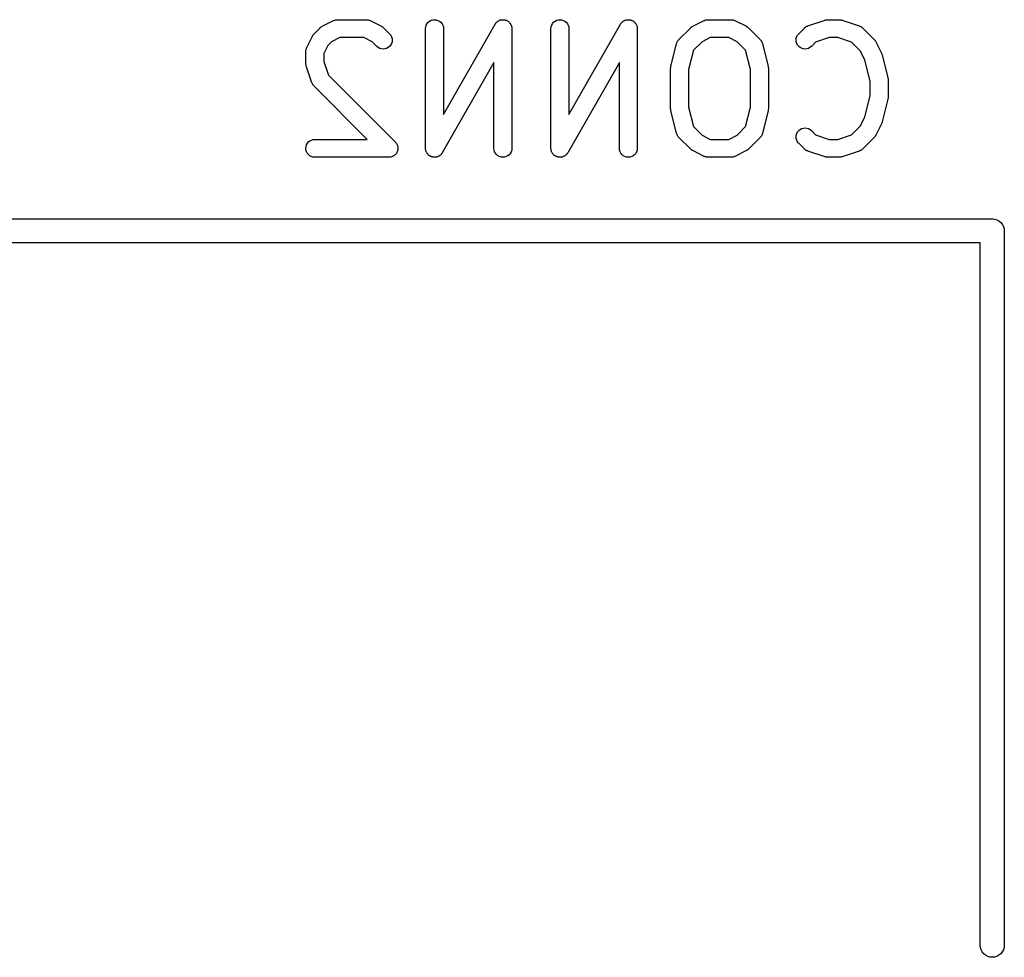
# Model space of a CAD drawing. Extents: x 0.77 to 5.19, y -2.29 to -0.61.
# Tile 23 of 41: x 2.73 to 3.05, y -1.95 to -1.65. Entities that reach past the tile are written whole.
import ezdxf

# ---------------------------------------------------------------- set-up
doc = ezdxf.new("R2010")
doc.units = 0
doc.header["$MEASUREMENT"] = 0
doc.layers.add('BLACK', color=7, linetype='CONTINUOUS')

msp = doc.modelspace()

# ---------------------------------------------------------------- linework, layer by layer
at = {"layer": 'BLACK', "linetype": 'CONTINUOUS'}
for p, q in [((2.82699, -1.6501), (2.82886, -1.64823)), ((2.82886, -1.64823), (2.82889, -1.6482)), ((2.82889, -1.6482), (2.82902, -1.64809)), ((2.82902, -1.64809), (2.82914, -1.64798)), ((2.82914, -1.64798), (2.82924, -1.64792)), ((2.82924, -1.64792), (2.82934, -1.64784)), ((2.82934, -1.64784), (2.82949, -1.64776)), ((2.82949, -1.64776), (2.82963, -1.64767)), ((2.82963, -1.64767), (2.83338, -1.6458)), ((2.83338, -1.6458), (2.83341, -1.64578)), ((2.83341, -1.64578), (2.8335, -1.64575)), ((2.8335, -1.64575), (2.83357, -1.64571)), ((2.83357, -1.64571), (2.83377, -1.64565)), ((2.83377, -1.64565), (2.83396, -1.64558)), ((2.83396, -1.64558), (2.83404, -1.64557)), ((2.83404, -1.64557), (2.83412, -1.64554)), ((2.83412, -1.64554), (2.83433, -1.64552)), ((2.83433, -1.64552), (2.83452, -1.64549)), ((2.83452, -1.64549), (2.83461, -1.6455)), ((2.83461, -1.6455), (2.8347, -1.64549)), ((2.8347, -1.64549), (2.84407, -1.64549)), ((2.84407, -1.64549), (2.84411, -1.64549)), ((2.84411, -1.64549), (2.8442, -1.6455)), ((2.8442, -1.6455), (2.84429, -1.6455)), ((2.84429, -1.6455), (2.84449, -1.64553)), ((2.84449, -1.64553), (2.84469, -1.64555)), ((2.84469, -1.64555), (2.84477, -1.64558)), ((2.84477, -1.64558), (2.84485, -1.64559)), ((2.84485, -1.64559), (2.84504, -1.64567)), ((2.84504, -1.64567), (2.84524, -1.64573)), ((2.84524, -1.64573), (2.84531, -1.64577)), ((2.84531, -1.64577), (2.84539, -1.6458)), ((2.84539, -1.6458), (2.84914, -1.64767)), ((2.84914, -1.64767), (2.84918, -1.64769)), ((2.84918, -1.64769), (2.84932, -1.64778)), ((2.84932, -1.64778), (2.84946, -1.64786)), ((2.84946, -1.64786), (2.84956, -1.64794)), ((2.84956, -1.64794), (2.84966, -1.64801)), ((2.84966, -1.64801), (2.84978, -1.64812)), ((2.84978, -1.64812), (2.84991, -1.64823)), ((2.84991, -1.64823), (2.85178, -1.6501)), ((2.86362, -1.6484), (2.86368, -1.64783)), ((2.86368, -1.64783), (2.86386, -1.64728)), ((2.86386, -1.64728), (2.86413, -1.64677)), ((2.86413, -1.64677), (2.8645, -1.64633)), ((2.8645, -1.64633), (2.86495, -1.64597)), ((2.86495, -1.64597), (2.86546, -1.6457)), ((2.86546, -1.6457), (2.86602, -1.64554)), ((2.86602, -1.64554), (2.86659, -1.64549)), ((2.86659, -1.64549), (2.86716, -1.64555)), ((2.86716, -1.64555), (2.86771, -1.64572)), ((2.86771, -1.64572), (2.86822, -1.64599)), ((2.86822, -1.64599), (2.86866, -1.64636)), ((2.86866, -1.64636), (2.86903, -1.64681)), ((2.86903, -1.64681), (2.8693, -1.64731)), ((2.8693, -1.64731), (2.86947, -1.64787)), ((2.86947, -1.64787), (2.86952, -1.64844)), ((2.86952, -1.67669), (2.8865, -1.64698)), ((2.8865, -1.64698), (2.88652, -1.64694)), ((2.88652, -1.64694), (2.88658, -1.64686)), ((2.88658, -1.64686), (2.88663, -1.64677)), ((2.88663, -1.64677), (2.88675, -1.64663)), ((2.88675, -1.64663), (2.88686, -1.64647)), ((2.88686, -1.64647), (2.88694, -1.64641)), ((2.88694, -1.64641), (2.887, -1.64633)), ((2.887, -1.64633), (2.88715, -1.64621)), ((2.88715, -1.64621), (2.88729, -1.64608)), ((2.88729, -1.64608), (2.88737, -1.64603)), ((2.88737, -1.64603), (2.88745, -1.64597)), ((2.88745, -1.64597), (2.88762, -1.64588)), ((2.88762, -1.64588), (2.88778, -1.64578)), ((2.88778, -1.64578), (2.88787, -1.64575)), ((2.88787, -1.64575), (2.88796, -1.6457)), ((2.88796, -1.6457), (2.88814, -1.64565)), ((2.88814, -1.64565), (2.88832, -1.64558)), ((2.88832, -1.64558), (2.88842, -1.64557)), ((2.88842, -1.64557), (2.88851, -1.64554)), ((2.88851, -1.64554), (2.8887, -1.64552)), ((2.8887, -1.64552), (2.88889, -1.64549)), ((2.88889, -1.64549), (2.88899, -1.6455)), ((2.88899, -1.6455), (2.88909, -1.64549)), ((2.88909, -1.64549), (2.88928, -1.64551)), ((2.88928, -1.64551), (2.88946, -1.64551)), ((2.88946, -1.64551), (2.88956, -1.64554)), ((2.88956, -1.64554), (2.88966, -1.64555)), ((2.88966, -1.64555), (2.88984, -1.6456)), ((2.88984, -1.6456), (2.89002, -1.64565)), ((2.89002, -1.64565), (2.89012, -1.64569)), ((2.89012, -1.64569), (2.89021, -1.64572)), ((2.89021, -1.64572), (2.89038, -1.64581)), ((2.89038, -1.64581), (2.89055, -1.64589)), ((2.89055, -1.64589), (2.89063, -1.64594)), ((2.89063, -1.64594), (2.89072, -1.64599)), ((2.89072, -1.64599), (2.89086, -1.64611)), ((2.89086, -1.64611), (2.89102, -1.64622)), ((2.89102, -1.64622), (2.89108, -1.6463)), ((2.89108, -1.6463), (2.89116, -1.64636)), ((2.89116, -1.64636), (2.89128, -1.64651)), ((2.89128, -1.64651), (2.89141, -1.64664)), ((2.89141, -1.64664), (2.89146, -1.64673)), ((2.89146, -1.64673), (2.89153, -1.64681)), ((2.89153, -1.64681), (2.89161, -1.64697)), ((2.89161, -1.64697), (2.89171, -1.64713)), ((2.89171, -1.64713), (2.89175, -1.64723)), ((2.89175, -1.64723), (2.8918, -1.64731)), ((2.8918, -1.64731), (2.89185, -1.6475)), ((2.89185, -1.6475), (2.89192, -1.64767)), ((2.89192, -1.64767), (2.89193, -1.64777)), ((2.89193, -1.64777), (2.89196, -1.64787)), ((2.89196, -1.64787), (2.89198, -1.64806)), ((2.89198, -1.64806), (2.89201, -1.64824)), ((2.89201, -1.64824), (2.89201, -1.64834)), ((2.90486, -1.6484), (2.90493, -1.64783)), ((2.90493, -1.64783), (2.9051, -1.64728)), ((2.9051, -1.64728), (2.90538, -1.64677)), ((2.90538, -1.64677), (2.90575, -1.64633)), ((2.90575, -1.64633), (2.9062, -1.64597)), ((2.9062, -1.64597), (2.90671, -1.6457)), ((2.90671, -1.6457), (2.90726, -1.64554)), ((2.90726, -1.64554), (2.90783, -1.64549)), ((2.90783, -1.64549), (2.90841, -1.64555)), ((2.90841, -1.64555), (2.90896, -1.64572)), ((2.90896, -1.64572), (2.90947, -1.64599)), ((2.90947, -1.64599), (2.90991, -1.64636)), ((2.90991, -1.64636), (2.91027, -1.64681)), ((2.91027, -1.64681), (2.91054, -1.64731)), ((2.91054, -1.64731), (2.91071, -1.64787)), ((2.91071, -1.64787), (2.91077, -1.64844)), ((2.91077, -1.67669), (2.92775, -1.64698)), ((2.92775, -1.64698), (2.92777, -1.64694)), ((2.92777, -1.64694), (2.92783, -1.64686)), ((2.92783, -1.64686), (2.92787, -1.64677)), ((2.92787, -1.64677), (2.928, -1.64663)), ((2.928, -1.64663), (2.92811, -1.64647)), ((2.92811, -1.64647), (2.92818, -1.64641)), ((2.92818, -1.64641), (2.92825, -1.64633)), ((2.92825, -1.64633), (2.92839, -1.64621)), ((2.92839, -1.64621), (2.92853, -1.64608)), ((2.92853, -1.64608), (2.92862, -1.64603)), ((2.92862, -1.64603), (2.92869, -1.64597)), ((2.92869, -1.64597), (2.92886, -1.64588)), ((2.92886, -1.64588), (2.92902, -1.64578)), ((2.92902, -1.64578), (2.92912, -1.64575)), ((2.92912, -1.64575), (2.92921, -1.6457)), ((2.92921, -1.6457), (2.92939, -1.64565)), ((2.92939, -1.64565), (2.92956, -1.64558)), ((2.92956, -1.64558), (2.92966, -1.64557)), ((2.92966, -1.64557), (2.92976, -1.64554)), ((2.92976, -1.64554), (2.92995, -1.64552)), ((2.92995, -1.64552), (2.93013, -1.64549)), ((2.93013, -1.64549), (2.93023, -1.6455)), ((2.93023, -1.6455), (2.93033, -1.64549)), ((2.93033, -1.64549), (2.93052, -1.64551)), ((2.93052, -1.64551), (2.93071, -1.64551)), ((2.93071, -1.64551), (2.93081, -1.64554)), ((2.93081, -1.64554), (2.9309, -1.64555)), ((2.9309, -1.64555), (2.93109, -1.6456)), ((2.93109, -1.6456), (2.93127, -1.64565)), ((2.93127, -1.64565), (2.93136, -1.64569)), ((2.93136, -1.64569), (2.93146, -1.64572)), ((2.93146, -1.64572), (2.93162, -1.64581)), ((2.93162, -1.64581), (2.93179, -1.64589)), ((2.93179, -1.64589), (2.93187, -1.64594)), ((2.93187, -1.64594), (2.93196, -1.64599)), ((2.93196, -1.64599), (2.93211, -1.64611)), ((2.93211, -1.64611), (2.93226, -1.64622)), ((2.93226, -1.64622), (2.93233, -1.6463)), ((2.93233, -1.6463), (2.93241, -1.64636)), ((2.93241, -1.64636), (2.93253, -1.64651)), ((2.93253, -1.64651), (2.93266, -1.64664)), ((2.93266, -1.64664), (2.93271, -1.64673)), ((2.93271, -1.64673), (2.93277, -1.64681)), ((2.93277, -1.64681), (2.93286, -1.64697)), ((2.93286, -1.64697), (2.93296, -1.64713)), ((2.93296, -1.64713), (2.93299, -1.64723)), ((2.93299, -1.64723), (2.93304, -1.64731)), ((2.93304, -1.64731), (2.9331, -1.6475)), ((2.9331, -1.6475), (2.93316, -1.64767)), ((2.93316, -1.64767), (2.93318, -1.64777)), ((2.93318, -1.64777), (2.93321, -1.64787)), ((2.93321, -1.64787), (2.93323, -1.64806)), ((2.93323, -1.64806), (2.93326, -1.64824)), ((2.93326, -1.64824), (2.93325, -1.64834)), ((2.94697, -1.65198), (2.95072, -1.64823)), ((2.95072, -1.64823), (2.95075, -1.6482)), ((2.95075, -1.6482), (2.95088, -1.64809)), ((2.95088, -1.64809), (2.951, -1.64798)), ((2.951, -1.64798), (2.9511, -1.64792)), ((2.9511, -1.64792), (2.9512, -1.64784)), ((2.9512, -1.64784), (2.95135, -1.64776)), ((2.95135, -1.64776), (2.95149, -1.64767)), ((2.95149, -1.64767), (2.95524, -1.6458)), ((2.95524, -1.6458), (2.95527, -1.64578)), ((2.95527, -1.64578), (2.95536, -1.64575)), ((2.95536, -1.64575), (2.95543, -1.64571)), ((2.95543, -1.64571), (2.95563, -1.64565)), ((2.95563, -1.64565), (2.95582, -1.64558)), ((2.95582, -1.64558), (2.9559, -1.64557)), ((2.9559, -1.64557), (2.95598, -1.64554)), ((2.95598, -1.64554), (2.95619, -1.64552)), ((2.95619, -1.64552), (2.95638, -1.64549)), ((2.95638, -1.64549), (2.95647, -1.6455)), ((2.95647, -1.6455), (2.95656, -1.64549)), ((2.95656, -1.64549), (2.96406, -1.64549)), ((2.96406, -1.64549), (2.9641, -1.64549)), ((2.9641, -1.64549), (2.96418, -1.6455)), ((2.96418, -1.6455), (2.96427, -1.6455)), ((2.96427, -1.6455), (2.96447, -1.64553)), ((2.96447, -1.64553), (2.96467, -1.64555)), ((2.96467, -1.64555), (2.96475, -1.64558)), ((2.96475, -1.64558), (2.96484, -1.64559)), ((2.96484, -1.64559), (2.96503, -1.64567)), ((2.96503, -1.64567), (2.96522, -1.64573)), ((2.96522, -1.64573), (2.9653, -1.64577)), ((2.9653, -1.64577), (2.96538, -1.6458)), ((2.96538, -1.6458), (2.96913, -1.64767)), ((2.96913, -1.64767), (2.96916, -1.64769)), ((2.96916, -1.64769), (2.9693, -1.64778)), ((2.9693, -1.64778), (2.96945, -1.64786)), ((2.96945, -1.64786), (2.96954, -1.64794)), ((2.96954, -1.64794), (2.96965, -1.64801)), ((2.96965, -1.64801), (2.96977, -1.64812)), ((2.96977, -1.64812), (2.96989, -1.64823)), ((2.96989, -1.64823), (2.97364, -1.65198)), ((2.98634, -1.6501), (2.98822, -1.64823)), ((2.98822, -1.64823), (2.98825, -1.6482)), ((2.98825, -1.6482), (2.98831, -1.64814)), ((2.98831, -1.64814), (2.98837, -1.64808)), ((2.98837, -1.64808), (2.98854, -1.64796)), ((2.98854, -1.64796), (2.9887, -1.64784)), ((2.9887, -1.64784), (2.98877, -1.6478)), ((2.98877, -1.6478), (2.98884, -1.64775)), ((2.98884, -1.64775), (2.98903, -1.64767)), ((2.98903, -1.64767), (2.98921, -1.64757)), ((2.98921, -1.64757), (2.98929, -1.64755)), ((2.98929, -1.64755), (2.98937, -1.64751)), ((2.98937, -1.64751), (2.99499, -1.64564)), ((2.99499, -1.64564), (2.99503, -1.64563)), ((2.99503, -1.64563), (2.9952, -1.64559)), ((2.9952, -1.64559), (2.99535, -1.64554)), ((2.99535, -1.64554), (2.99548, -1.64553)), ((2.99548, -1.64553), (2.9956, -1.64551)), ((2.9956, -1.64551), (2.99576, -1.6455)), ((2.99576, -1.6455), (2.99593, -1.64549)), ((2.99593, -1.64549), (2.99968, -1.64549)), ((2.99968, -1.64549), (2.99972, -1.64549)), ((2.99972, -1.64549), (2.99988, -1.64551)), ((2.99988, -1.64551), (3.00005, -1.64551)), ((3.00005, -1.64551), (3.00017, -1.64554)), ((3.00017, -1.64554), (3.00029, -1.64555)), ((3.00029, -1.64555), (3.00045, -1.6456)), ((3.00045, -1.6456), (3.00061, -1.64564)), ((3.00061, -1.64564), (3.00624, -1.64751)), ((3.00624, -1.64751), (3.00627, -1.64753)), ((3.00627, -1.64753), (3.00635, -1.64756)), ((3.00635, -1.64756), (3.00644, -1.64759)), ((3.00644, -1.64759), (3.00661, -1.64768)), ((3.00661, -1.64768), (3.0068, -1.64777)), ((3.0068, -1.64777), (3.00687, -1.64782)), ((3.00687, -1.64782), (3.00694, -1.64786)), ((3.00694, -1.64786), (3.0071, -1.64799)), ((3.0071, -1.64799), (3.00726, -1.64811)), ((3.00726, -1.64811), (3.00732, -1.64817)), ((3.00732, -1.64817), (3.00739, -1.64823)), ((3.00739, -1.64823), (3.01114, -1.65198)), ((2.82456, -1.65462), (2.82643, -1.65087)), ((2.82643, -1.65087), (2.82645, -1.65083)), ((2.82645, -1.65083), (2.82654, -1.65069)), ((2.82654, -1.65069), (2.82662, -1.65055)), ((2.82662, -1.65055), (2.8267, -1.65045)), ((2.8267, -1.65045), (2.82677, -1.65035)), ((2.82677, -1.65035), (2.82688, -1.65023)), ((2.82688, -1.65023), (2.82699, -1.6501)), ((2.8354, -1.65139), (2.8327, -1.65274)), ((2.84337, -1.65139), (2.8354, -1.65139)), ((2.84607, -1.65274), (2.84337, -1.65139)), ((2.85178, -1.6501), (2.85181, -1.65013)), ((2.85181, -1.65013), (2.85217, -1.65058)), ((2.85217, -1.65058), (2.85244, -1.65109)), ((2.85244, -1.65109), (2.8526, -1.65165)), ((2.86362, -1.64844), (2.86362, -1.6484)), ((2.86362, -1.68781), (2.86362, -1.64844)), ((2.86952, -1.64844), (2.86952, -1.67669)), ((2.89201, -1.64834), (2.89202, -1.64844)), ((2.89202, -1.64844), (2.89202, -1.68781)), ((2.90486, -1.64844), (2.90486, -1.6484)), ((2.90486, -1.68781), (2.90486, -1.64844)), ((2.91077, -1.64844), (2.91077, -1.67669)), ((2.93325, -1.64834), (2.93326, -1.64844)), ((2.93326, -1.64844), (2.93326, -1.68781)), ((2.95725, -1.65139), (2.95456, -1.65274)), ((2.96336, -1.65139), (2.95725, -1.65139)), ((2.96606, -1.65274), (2.96336, -1.65139)), ((2.98553, -1.65161), (2.9857, -1.65105)), ((2.9857, -1.65105), (2.98598, -1.65055)), ((2.98598, -1.65055), (2.98634, -1.6501)), ((2.99641, -1.65139), (2.9919, -1.6529)), ((2.9992, -1.65139), (2.99641, -1.65139)), ((3.00371, -1.6529), (2.9992, -1.65139)), ((2.82449, -1.65478), (2.82453, -1.6547)), ((2.82453, -1.6547), (2.82456, -1.65462)), ((2.8315, -1.65394), (2.83015, -1.65664)), ((2.8327, -1.65274), (2.8315, -1.65394)), ((2.84761, -1.65428), (2.84607, -1.65274)), ((2.84805, -1.65464), (2.84761, -1.65428)), ((2.84856, -1.65492), (2.84805, -1.65464)), ((2.85132, -1.65465), (2.85081, -1.65492)), ((2.85177, -1.65429), (2.85132, -1.65465)), ((2.85214, -1.65385), (2.85177, -1.65429)), ((2.85241, -1.65334), (2.85214, -1.65385)), ((2.85259, -1.65279), (2.85241, -1.65334)), ((2.85265, -1.65222), (2.85259, -1.65279)), ((2.8526, -1.65165), (2.85265, -1.65222)), ((2.94432, -1.66085), (2.94619, -1.65335)), ((2.94619, -1.65335), (2.9462, -1.65331)), ((2.9462, -1.65331), (2.94627, -1.65312)), ((2.94627, -1.65312), (2.94633, -1.65293)), ((2.94633, -1.65293), (2.94637, -1.65285)), ((2.94637, -1.65285), (2.94641, -1.65277)), ((2.94641, -1.65277), (2.94651, -1.6526)), ((2.94651, -1.6526), (2.94661, -1.65242)), ((2.94661, -1.65242), (2.94666, -1.65235)), ((2.94666, -1.65235), (2.94671, -1.65228)), ((2.94671, -1.65228), (2.94684, -1.65213)), ((2.94684, -1.65213), (2.94697, -1.65198)), ((2.95456, -1.65274), (2.95173, -1.65557)), ((2.96889, -1.65557), (2.96606, -1.65274)), ((2.97364, -1.65198), (2.97367, -1.65201)), ((2.97367, -1.65201), (2.9738, -1.65216)), ((2.9738, -1.65216), (2.97393, -1.65231)), ((2.97393, -1.65231), (2.97398, -1.65239)), ((2.97398, -1.65239), (2.97403, -1.65246)), ((2.97403, -1.65246), (2.97412, -1.65263)), ((2.97412, -1.65263), (2.97423, -1.65281)), ((2.97423, -1.65281), (2.97426, -1.65289)), ((2.97426, -1.65289), (2.9743, -1.65297)), ((2.9743, -1.65297), (2.97435, -1.65316)), ((2.97435, -1.65316), (2.97442, -1.65335)), ((2.97442, -1.65335), (2.9763, -1.66085)), ((2.98548, -1.65218), (2.98553, -1.65161)), ((2.98553, -1.65275), (2.98548, -1.65218)), ((2.9857, -1.65331), (2.98553, -1.65275)), ((2.98596, -1.65382), (2.9857, -1.65331)), ((2.98633, -1.65426), (2.98596, -1.65382)), ((2.98677, -1.65463), (2.98633, -1.65426)), ((2.98728, -1.65491), (2.98677, -1.65463)), ((2.99004, -1.65467), (2.98953, -1.65493)), ((2.99049, -1.65431), (2.99004, -1.65467)), ((2.99052, -1.65428), (2.99049, -1.65431)), ((2.9919, -1.6529), (2.99052, -1.65428)), ((3.00662, -1.65581), (3.00371, -1.6529)), ((3.01114, -1.65198), (3.01117, -1.65201)), ((3.01117, -1.65201), (3.01127, -1.65214)), ((3.01127, -1.65214), (3.01139, -1.65226)), ((3.01139, -1.65226), (3.01145, -1.65236)), ((3.01145, -1.65236), (3.01153, -1.65246)), ((3.01153, -1.65246), (3.0116, -1.6526)), ((3.0116, -1.6526), (3.01169, -1.65274)), ((3.01169, -1.65274), (3.01357, -1.65649)), ((2.82425, -1.65572), (2.82429, -1.65553)), ((2.82426, -1.65581), (2.82425, -1.65572)), ((2.82425, -1.6559), (2.82426, -1.65581)), ((2.82425, -1.65594), (2.82425, -1.6559)), ((2.82425, -1.65969), (2.82425, -1.65594)), ((2.82429, -1.65553), (2.82431, -1.65533)), ((2.82431, -1.65533), (2.82434, -1.65524)), ((2.82434, -1.65524), (2.82435, -1.65516)), ((2.82435, -1.65516), (2.82442, -1.65497)), ((2.82442, -1.65497), (2.82449, -1.65478)), ((2.83015, -1.65664), (2.83015, -1.65921)), ((2.84911, -1.65508), (2.84856, -1.65492)), ((2.84969, -1.65514), (2.84911, -1.65508)), ((2.85026, -1.65509), (2.84969, -1.65514)), ((2.85081, -1.65492), (2.85026, -1.65509)), ((2.95173, -1.65557), (2.95014, -1.66193)), ((2.97048, -1.66193), (2.96889, -1.65557)), ((2.98783, -1.65508), (2.98728, -1.65491)), ((2.9884, -1.65514), (2.98783, -1.65508)), ((2.98897, -1.65509), (2.9884, -1.65514)), ((2.98953, -1.65493), (2.98897, -1.65509)), ((3.00814, -1.65884), (3.00662, -1.65581)), ((3.01357, -1.65649), (3.01359, -1.65653)), ((3.01359, -1.65653), (3.01359, -1.65654)), ((3.01359, -1.65654), (3.0136, -1.65656)), ((3.0136, -1.65656), (3.01369, -1.65681)), ((3.01369, -1.65681), (3.01378, -1.65707)), ((3.01378, -1.65707), (3.01379, -1.65708)), ((3.01379, -1.65708), (3.01379, -1.6571)), ((3.01379, -1.6571), (3.01567, -1.6646)), ((2.82426, -1.65985), (2.82425, -1.65969)), ((2.82426, -1.66002), (2.82426, -1.65985)), ((2.82429, -1.66014), (2.82426, -1.66002)), ((2.8243, -1.66026), (2.82429, -1.66014)), ((2.82435, -1.66042), (2.8243, -1.66026)), ((2.82439, -1.66058), (2.82435, -1.66042)), ((2.8244, -1.66062), (2.82439, -1.66058)), ((2.82627, -1.66625), (2.8244, -1.66062)), ((2.83015, -1.65921), (2.83165, -1.66372)), ((2.88611, -1.65956), (2.86913, -1.68928)), ((2.88611, -1.68781), (2.88611, -1.65956)), ((2.92736, -1.65956), (2.91038, -1.68928)), ((2.92736, -1.68781), (2.92736, -1.65956)), ((2.94423, -1.66142), (2.94427, -1.66118)), ((2.94427, -1.66118), (2.9443, -1.66095)), ((2.9443, -1.66095), (2.94431, -1.6609)), ((2.94431, -1.6609), (2.94432, -1.66085)), ((2.9763, -1.66085), (2.97631, -1.66089)), ((2.97631, -1.66089), (2.97631, -1.66094)), ((2.97631, -1.66094), (2.97633, -1.66099)), ((2.97633, -1.66099), (2.97635, -1.66123)), ((3.00985, -1.66568), (3.00814, -1.65884)), ((2.83165, -1.66372), (2.85366, -1.68572)), ((2.94424, -1.66147), (2.94423, -1.66142)), ((2.94423, -1.66152), (2.94424, -1.66147)), ((2.94423, -1.66156), (2.94423, -1.66152)), ((2.94423, -1.67469), (2.94423, -1.66156)), ((2.95014, -1.66193), (2.95014, -1.67432)), ((2.97048, -1.67432), (2.97048, -1.66193)), ((2.97635, -1.66123), (2.97638, -1.66146)), ((2.97638, -1.66146), (2.97638, -1.66151)), ((2.97638, -1.66151), (2.97638, -1.66156)), ((2.97638, -1.66156), (2.97638, -1.67469)), ((2.82631, -1.66633), (2.82627, -1.66625)), ((2.82633, -1.66641), (2.82631, -1.66633)), ((2.82643, -1.66659), (2.82633, -1.66641)), ((2.82651, -1.66677), (2.82643, -1.66659)), ((2.82656, -1.66684), (2.82651, -1.66677)), ((2.8266, -1.66692), (2.82656, -1.66684)), ((2.82672, -1.66708), (2.8266, -1.66692)), ((2.82684, -1.66724), (2.82672, -1.66708)), ((2.8269, -1.6673), (2.82684, -1.66724)), ((2.82696, -1.66737), (2.8269, -1.6673)), ((2.82699, -1.6674), (2.82696, -1.66737)), ((2.84444, -1.68486), (2.82699, -1.6674)), ((3.00985, -1.67057), (3.00985, -1.66568)), ((3.01567, -1.6646), (3.01568, -1.66464)), ((3.01568, -1.66464), (3.01568, -1.66469)), ((3.01568, -1.66469), (3.0157, -1.66474)), ((3.0157, -1.66474), (3.01572, -1.66497)), ((3.01572, -1.66497), (3.01575, -1.66521)), ((3.01575, -1.66521), (3.01575, -1.66526)), ((3.01575, -1.66526), (3.01575, -1.66531)), ((3.01575, -1.66531), (3.01575, -1.67094)), ((3.00814, -1.67741), (3.00985, -1.67057)), ((3.01567, -1.67165), (3.01379, -1.67915)), ((3.01569, -1.67155), (3.01567, -1.6716)), ((3.01567, -1.6716), (3.01567, -1.67165)), ((3.01572, -1.67132), (3.01569, -1.67155)), ((3.01575, -1.67108), (3.01572, -1.67132)), ((3.01575, -1.67094), (3.01575, -1.67098)), ((3.01575, -1.67098), (3.01575, -1.67103)), ((3.01575, -1.67103), (3.01575, -1.67108)), ((2.94424, -1.67474), (2.94423, -1.67469)), ((2.94423, -1.67479), (2.94424, -1.67474)), ((2.94426, -1.67503), (2.94423, -1.67479)), ((2.94429, -1.67526), (2.94426, -1.67503)), ((2.9443, -1.67531), (2.94429, -1.67526)), ((2.94431, -1.67536), (2.9443, -1.67531)), ((2.94432, -1.6754), (2.94431, -1.67536)), ((2.94619, -1.6829), (2.94432, -1.6754)), ((2.95014, -1.67432), (2.95173, -1.68068)), ((2.96889, -1.68068), (2.97048, -1.67432)), ((2.9763, -1.6754), (2.97442, -1.6829)), ((2.97632, -1.6753), (2.9763, -1.67535)), ((2.9763, -1.67535), (2.9763, -1.6754)), ((2.97635, -1.67507), (2.97632, -1.6753)), ((2.97638, -1.67483), (2.97635, -1.67507)), ((2.97638, -1.67469), (2.97638, -1.67473)), ((2.97638, -1.67473), (2.97638, -1.67478)), ((2.97638, -1.67478), (2.97638, -1.67483)), ((3.00371, -1.68335), (3.00662, -1.68044)), ((3.00662, -1.68044), (3.00814, -1.67741)), ((3.01357, -1.67976), (3.01169, -1.68351)), ((3.01358, -1.67973), (3.01357, -1.67974)), ((3.01357, -1.67974), (3.01357, -1.67976)), ((3.01367, -1.67948), (3.01358, -1.67973)), ((3.01377, -1.67922), (3.01367, -1.67948)), ((3.01378, -1.67921), (3.01377, -1.67922)), ((3.01379, -1.67915), (3.01378, -1.67919)), ((3.01378, -1.67919), (3.01378, -1.67921)), ((2.94626, -1.68309), (2.94619, -1.6829)), ((2.94632, -1.68328), (2.94626, -1.68309)), ((2.94636, -1.68336), (2.94632, -1.68328)), ((2.94639, -1.68344), (2.94636, -1.68336)), ((2.94649, -1.68362), (2.94639, -1.68344)), ((2.94658, -1.68379), (2.94649, -1.68362)), ((2.94664, -1.68386), (2.94658, -1.68379)), ((2.94668, -1.68394), (2.94664, -1.68386)), ((2.95173, -1.68068), (2.95456, -1.68351)), ((2.95456, -1.68351), (2.95725, -1.68486)), ((2.96336, -1.68486), (2.96606, -1.68351)), ((2.96606, -1.68351), (2.96889, -1.68068)), ((2.97401, -1.68383), (2.97395, -1.6839)), ((2.9741, -1.68365), (2.97401, -1.68383)), ((2.97421, -1.68348), (2.9741, -1.68365)), ((2.97424, -1.6834), (2.97421, -1.68348)), ((2.97428, -1.68332), (2.97424, -1.6834)), ((2.97434, -1.68313), (2.97428, -1.68332)), ((2.97441, -1.68294), (2.97434, -1.68313)), ((2.97442, -1.6829), (2.97441, -1.68294)), ((2.98548, -1.68403), (2.98554, -1.68346)), ((2.98554, -1.68346), (2.98571, -1.68291)), ((2.98571, -1.68291), (2.98599, -1.6824)), ((2.98599, -1.6824), (2.98636, -1.68196)), ((2.98636, -1.68196), (2.9868, -1.6816)), ((2.9868, -1.6816), (2.98731, -1.68133)), ((2.98731, -1.68133), (2.98787, -1.68116)), ((2.98787, -1.68116), (2.98844, -1.68111)), ((2.98844, -1.68111), (2.98901, -1.68117)), ((2.98901, -1.68117), (2.98956, -1.68133)), ((2.98956, -1.68133), (2.99007, -1.68161)), ((2.99007, -1.68161), (2.99052, -1.68197)), ((2.99052, -1.68197), (2.9919, -1.68335)), ((2.9919, -1.68335), (2.99641, -1.68486)), ((2.9992, -1.68486), (3.00371, -1.68335)), ((3.01151, -1.68383), (3.01143, -1.68392)), ((3.01158, -1.68368), (3.01151, -1.68383)), ((3.01167, -1.68354), (3.01158, -1.68368)), ((3.01169, -1.68351), (3.01167, -1.68354)), ((2.82431, -1.68722), (2.82448, -1.68667)), ((2.82448, -1.68667), (2.82475, -1.68616)), ((2.82475, -1.68616), (2.82512, -1.68572)), ((2.82512, -1.68572), (2.82557, -1.68535)), ((2.82557, -1.68535), (2.82607, -1.68508)), ((2.82607, -1.68508), (2.82663, -1.68491)), ((2.82663, -1.68491), (2.8272, -1.68486)), ((2.8272, -1.68486), (2.84444, -1.68486)), ((2.85366, -1.68572), (2.85368, -1.68574)), ((2.85368, -1.68574), (2.85368, -1.68574)), ((2.85368, -1.68574), (2.85368, -1.68574)), ((2.85368, -1.68574), (2.85369, -1.68575)), ((2.85369, -1.68575), (2.85387, -1.68598)), ((2.85387, -1.68598), (2.85404, -1.68619)), ((2.85404, -1.68619), (2.85404, -1.6862)), ((2.85404, -1.6862), (2.85405, -1.6862)), ((2.85405, -1.6862), (2.85418, -1.68645)), ((2.85418, -1.68645), (2.85431, -1.6867)), ((2.85431, -1.6867), (2.85431, -1.68671)), ((2.85431, -1.68671), (2.85431, -1.68671)), ((2.85431, -1.68671), (2.85439, -1.68698)), ((2.85439, -1.68698), (2.85447, -1.68726)), ((2.94682, -1.68409), (2.94668, -1.68394)), ((2.94694, -1.68424), (2.94682, -1.68409)), ((2.94697, -1.68427), (2.94694, -1.68424)), ((2.95072, -1.68802), (2.94697, -1.68427)), ((2.95725, -1.68486), (2.96336, -1.68486)), ((2.97364, -1.68427), (2.96989, -1.68802)), ((2.97377, -1.68412), (2.97364, -1.68427)), ((2.97391, -1.68397), (2.97377, -1.68412)), ((2.97395, -1.6839), (2.97391, -1.68397)), ((2.98553, -1.6846), (2.98548, -1.68403)), ((2.98569, -1.68516), (2.98553, -1.6846)), ((2.98595, -1.68567), (2.98569, -1.68516)), ((2.98631, -1.68612), (2.98595, -1.68567)), ((2.98634, -1.68615), (2.98631, -1.68612)), ((2.98822, -1.68802), (2.98634, -1.68615)), ((2.99641, -1.68486), (2.9992, -1.68486)), ((3.01114, -1.68427), (3.00739, -1.68802)), ((3.01124, -1.68415), (3.01114, -1.68427)), ((3.01136, -1.68403), (3.01124, -1.68415)), ((3.01143, -1.68392), (3.01136, -1.68403)), ((2.82425, -1.68779), (2.82431, -1.68722)), ((2.8243, -1.68836), (2.82425, -1.68779)), ((2.82446, -1.68892), (2.8243, -1.68836)), ((2.82473, -1.68943), (2.82446, -1.68892)), ((2.82509, -1.68988), (2.82473, -1.68943)), ((2.82553, -1.69025), (2.82509, -1.68988)), ((2.82604, -1.69052), (2.82553, -1.69025)), ((2.8532, -1.69028), (2.85294, -1.69041)), ((2.85321, -1.69027), (2.8532, -1.69027)), ((2.8532, -1.69027), (2.8532, -1.69028)), ((2.85343, -1.69009), (2.85321, -1.69027)), ((2.85364, -1.68991), (2.85343, -1.69009)), ((2.85365, -1.68991), (2.85364, -1.68991)), ((2.85384, -1.68968), (2.85365, -1.68991)), ((2.85365, -1.68991), (2.85365, -1.68991)), ((2.85401, -1.68947), (2.85384, -1.68968)), ((2.85402, -1.68947), (2.85401, -1.68947)), ((2.85415, -1.68921), (2.85402, -1.68946)), ((2.85402, -1.68946), (2.85402, -1.68947)), ((2.85429, -1.68896), (2.85415, -1.68921)), ((2.85438, -1.68867), (2.85429, -1.68895)), ((2.85429, -1.68895), (2.85429, -1.68896)), ((2.85429, -1.68896), (2.85429, -1.68896)), ((2.85446, -1.68841), (2.85438, -1.68867)), ((2.85449, -1.68812), (2.85446, -1.6884)), ((2.85446, -1.6884), (2.85446, -1.68841)), ((2.85446, -1.68841), (2.85446, -1.68841)), ((2.85447, -1.68726), (2.85447, -1.68726)), ((2.85447, -1.68726), (2.85447, -1.68727)), ((2.85447, -1.68727), (2.8545, -1.68755)), ((2.85452, -1.68784), (2.85449, -1.68812)), ((2.8545, -1.68755), (2.85452, -1.68783)), ((2.85452, -1.68783), (2.85452, -1.68784)), ((2.85452, -1.68784), (2.85452, -1.68784)), ((2.86363, -1.68791), (2.86362, -1.68781)), ((2.86362, -1.68801), (2.86363, -1.68791)), ((2.86365, -1.6882), (2.86362, -1.68801)), ((2.86367, -1.68838), (2.86365, -1.6882)), ((2.8637, -1.68848), (2.86367, -1.68838)), ((2.86372, -1.68858), (2.8637, -1.68848)), ((2.86378, -1.68875), (2.86372, -1.68858)), ((2.86384, -1.68894), (2.86378, -1.68875)), ((2.86389, -1.68902), (2.86384, -1.68894)), ((2.86392, -1.68912), (2.86389, -1.68902)), ((2.86402, -1.68928), (2.86392, -1.68912)), ((2.86411, -1.68944), (2.86402, -1.68928)), ((2.86417, -1.68952), (2.86411, -1.68944)), ((2.86423, -1.68961), (2.86417, -1.68952)), ((2.86435, -1.68974), (2.86423, -1.68961)), ((2.86447, -1.68989), (2.86435, -1.68974)), ((2.86455, -1.68995), (2.86447, -1.68989)), ((2.86462, -1.69003), (2.86455, -1.68995)), ((2.86477, -1.69014), (2.86462, -1.69003)), ((2.86492, -1.69026), (2.86477, -1.69014)), ((2.86501, -1.69031), (2.86492, -1.69026)), ((2.86509, -1.69036), (2.86501, -1.69031)), ((2.86819, -1.69028), (2.86802, -1.69037)), ((2.86826, -1.69022), (2.86819, -1.69028)), ((2.86835, -1.69017), (2.86826, -1.69022)), ((2.86849, -1.69004), (2.86835, -1.69017)), ((2.86864, -1.68992), (2.86849, -1.69004)), ((2.8687, -1.68984), (2.86864, -1.68992)), ((2.86877, -1.68978), (2.8687, -1.68984)), ((2.86888, -1.68962), (2.86877, -1.68978)), ((2.86901, -1.68948), (2.86888, -1.68962)), ((2.86905, -1.68939), (2.86901, -1.68948)), ((2.86911, -1.68931), (2.86905, -1.68939)), ((2.86913, -1.68928), (2.86911, -1.68931)), ((2.88617, -1.68838), (2.88611, -1.68781)), ((2.88634, -1.68894), (2.88617, -1.68838)), ((2.88661, -1.68944), (2.88634, -1.68894)), ((2.88697, -1.68989), (2.88661, -1.68944)), ((2.88742, -1.69026), (2.88697, -1.68989)), ((2.88792, -1.69053), (2.88742, -1.69026)), ((2.89068, -1.69028), (2.89017, -1.69055)), ((2.89113, -1.68992), (2.89068, -1.69028)), ((2.8915, -1.68948), (2.89113, -1.68992)), ((2.89178, -1.68897), (2.8915, -1.68948)), ((2.89195, -1.68842), (2.89178, -1.68897)), ((2.89202, -1.68785), (2.89195, -1.68842)), ((2.89202, -1.68781), (2.89202, -1.68785)), ((2.90487, -1.68791), (2.90486, -1.68781)), ((2.90487, -1.68801), (2.90487, -1.68791)), ((2.9049, -1.6882), (2.90487, -1.68801)), ((2.90492, -1.68838), (2.9049, -1.6882)), ((2.90495, -1.68848), (2.90492, -1.68838)), ((2.90496, -1.68858), (2.90495, -1.68848)), ((2.90503, -1.68875), (2.90496, -1.68858)), ((2.90508, -1.68894), (2.90503, -1.68875)), ((2.90513, -1.68902), (2.90508, -1.68894)), ((2.90517, -1.68912), (2.90513, -1.68902)), ((2.90527, -1.68928), (2.90517, -1.68912)), ((2.90535, -1.68944), (2.90527, -1.68928)), ((2.90542, -1.68952), (2.90535, -1.68944)), ((2.90547, -1.68961), (2.90542, -1.68952)), ((2.9056, -1.68974), (2.90547, -1.68961)), ((2.90572, -1.68989), (2.9056, -1.68974)), ((2.9058, -1.68995), (2.90572, -1.68989)), ((2.90586, -1.69003), (2.9058, -1.68995)), ((2.90602, -1.69014), (2.90586, -1.69003)), ((2.90616, -1.69026), (2.90602, -1.69014)), ((2.90625, -1.69031), (2.90616, -1.69026)), ((2.90633, -1.69036), (2.90625, -1.69031)), ((2.90943, -1.69028), (2.90926, -1.69037)), ((2.90951, -1.69022), (2.90943, -1.69028)), ((2.90959, -1.69017), (2.90951, -1.69022)), ((2.90973, -1.69004), (2.90959, -1.69017)), ((2.90988, -1.68992), (2.90973, -1.69004)), ((2.90994, -1.68984), (2.90988, -1.68992)), ((2.91002, -1.68978), (2.90994, -1.68984)), ((2.91013, -1.68962), (2.91002, -1.68978)), ((2.91025, -1.68948), (2.91013, -1.68962)), ((2.9103, -1.68939), (2.91025, -1.68948)), ((2.91036, -1.68931), (2.9103, -1.68939)), ((2.91038, -1.68928), (2.91036, -1.68931)), ((2.92741, -1.68838), (2.92736, -1.68781)), ((2.92758, -1.68894), (2.92741, -1.68838)), ((2.92785, -1.68944), (2.92758, -1.68894)), ((2.92822, -1.68989), (2.92785, -1.68944)), ((2.92866, -1.69026), (2.92822, -1.68989)), ((2.92917, -1.69053), (2.92866, -1.69026)), ((2.93193, -1.69028), (2.93142, -1.69055)), ((2.93238, -1.68992), (2.93193, -1.69028)), ((2.93275, -1.68948), (2.93238, -1.68992)), ((2.93303, -1.68897), (2.93275, -1.68948)), ((2.9332, -1.68842), (2.93303, -1.68897)), ((2.93326, -1.68785), (2.9332, -1.68842)), ((2.93326, -1.68781), (2.93326, -1.68785)), ((2.95085, -1.68813), (2.95072, -1.68802)), ((2.95097, -1.68824), (2.95085, -1.68813)), ((2.95107, -1.68831), (2.95097, -1.68824)), ((2.95117, -1.68839), (2.95107, -1.68831)), ((2.95131, -1.68847), (2.95117, -1.68839)), ((2.95145, -1.68856), (2.95131, -1.68847)), ((2.95149, -1.68858), (2.95145, -1.68856)), ((2.95524, -1.69045), (2.95149, -1.68858)), ((2.96913, -1.68858), (2.96538, -1.69045)), ((2.96927, -1.68849), (2.96913, -1.68858)), ((2.96941, -1.68841), (2.96927, -1.68849)), ((2.96951, -1.68834), (2.96941, -1.68841)), ((2.96961, -1.68827), (2.96951, -1.68834)), ((2.96974, -1.68816), (2.96961, -1.68827)), ((2.96987, -1.68805), (2.96974, -1.68816)), ((2.96989, -1.68802), (2.96987, -1.68805)), ((2.98828, -1.68808), (2.98822, -1.68802)), ((2.98834, -1.68814), (2.98828, -1.68808)), ((2.98851, -1.68826), (2.98834, -1.68814)), ((2.98866, -1.68839), (2.98851, -1.68826)), ((2.98874, -1.68843), (2.98866, -1.68839)), ((2.98881, -1.68848), (2.98874, -1.68843)), ((2.98899, -1.68857), (2.98881, -1.68848)), ((2.98917, -1.68866), (2.98899, -1.68857)), ((2.98925, -1.68869), (2.98917, -1.68866)), ((2.98933, -1.68872), (2.98925, -1.68869)), ((2.98937, -1.68874), (2.98933, -1.68872)), ((2.99499, -1.69061), (2.98937, -1.68874)), ((3.00624, -1.68874), (3.00061, -1.69061)), ((3.00631, -1.6887), (3.00624, -1.68874)), ((3.0064, -1.68868), (3.00631, -1.6887)), ((3.00658, -1.68858), (3.0064, -1.68868)), ((3.00676, -1.6885), (3.00658, -1.68858)), ((3.00683, -1.68845), (3.00676, -1.6885)), ((3.00691, -1.68841), (3.00683, -1.68845)), ((3.00707, -1.68829), (3.00691, -1.68841)), ((3.00723, -1.68817), (3.00707, -1.68829)), ((3.00729, -1.68811), (3.00723, -1.68817)), ((3.00736, -1.68805), (3.00729, -1.68811)), ((3.00739, -1.68802), (3.00736, -1.68805)), ((2.82659, -1.6907), (2.82604, -1.69052)), ((2.82716, -1.69076), (2.82659, -1.6907)), ((2.8272, -1.69076), (2.82716, -1.69076)), ((2.85157, -1.69076), (2.8272, -1.69076)), ((2.85185, -1.69074), (2.85157, -1.69076)), ((2.85213, -1.69071), (2.85185, -1.69074)), ((2.85214, -1.69071), (2.85213, -1.69071)), ((2.85241, -1.69063), (2.85214, -1.69071)), ((2.85214, -1.69071), (2.85214, -1.69071)), ((2.85269, -1.69054), (2.85241, -1.69063)), ((2.8527, -1.69054), (2.85269, -1.69054)), ((2.85269, -1.69054), (2.85269, -1.69054)), ((2.85294, -1.69041), (2.8527, -1.69054)), ((2.86526, -1.69044), (2.86509, -1.69036)), ((2.86542, -1.69053), (2.86526, -1.69044)), ((2.86552, -1.69056), (2.86542, -1.69053)), ((2.86561, -1.6906), (2.86552, -1.69056)), ((2.86579, -1.69065), (2.86561, -1.6906)), ((2.86598, -1.6907), (2.86579, -1.69065)), ((2.86607, -1.69071), (2.86598, -1.6907)), ((2.86617, -1.69074), (2.86607, -1.69071)), ((2.86636, -1.69074), (2.86617, -1.69074)), ((2.86655, -1.69076), (2.86636, -1.69074)), ((2.86665, -1.69075), (2.86655, -1.69076)), ((2.86675, -1.69076), (2.86665, -1.69075)), ((2.86693, -1.69073), (2.86675, -1.69076)), ((2.86712, -1.69071), (2.86693, -1.69073)), ((2.86722, -1.69068), (2.86712, -1.69071)), ((2.86732, -1.69067), (2.86722, -1.69068)), ((2.86749, -1.6906), (2.86732, -1.69067)), ((2.86768, -1.69055), (2.86749, -1.6906)), ((2.86776, -1.6905), (2.86768, -1.69055)), ((2.86786, -1.69047), (2.86776, -1.6905)), ((2.86802, -1.69037), (2.86786, -1.69047)), ((2.88847, -1.6907), (2.88792, -1.69053)), ((2.88905, -1.69076), (2.88847, -1.6907)), ((2.88962, -1.69071), (2.88905, -1.69076)), ((2.89017, -1.69055), (2.88962, -1.69071)), ((2.9065, -1.69044), (2.90633, -1.69036)), ((2.90667, -1.69053), (2.9065, -1.69044)), ((2.90676, -1.69056), (2.90667, -1.69053)), ((2.90686, -1.6906), (2.90676, -1.69056)), ((2.90704, -1.69065), (2.90686, -1.6906)), ((2.90722, -1.6907), (2.90704, -1.69065)), ((2.90732, -1.69071), (2.90722, -1.6907)), ((2.90742, -1.69074), (2.90732, -1.69071)), ((2.90761, -1.69074), (2.90742, -1.69074)), ((2.90779, -1.69076), (2.90761, -1.69074)), ((2.90789, -1.69075), (2.90779, -1.69076)), ((2.90799, -1.69076), (2.90789, -1.69075)), ((2.90818, -1.69073), (2.90799, -1.69076)), ((2.90837, -1.69071), (2.90818, -1.69073)), ((2.90846, -1.69068), (2.90837, -1.69071)), ((2.90856, -1.69067), (2.90846, -1.69068)), ((2.90874, -1.6906), (2.90856, -1.69067)), ((2.90892, -1.69055), (2.90874, -1.6906)), ((2.90901, -1.6905), (2.90892, -1.69055)), ((2.9091, -1.69047), (2.90901, -1.6905)), ((2.90926, -1.69037), (2.9091, -1.69047)), ((2.92972, -1.6907), (2.92917, -1.69053)), ((2.93029, -1.69076), (2.92972, -1.6907)), ((2.93086, -1.69071), (2.93029, -1.69076)), ((2.93142, -1.69055), (2.93086, -1.69071)), ((2.95532, -1.69048), (2.95524, -1.69045)), ((2.95539, -1.69052), (2.95532, -1.69048)), ((2.95559, -1.69059), (2.95539, -1.69052)), ((2.95578, -1.69066), (2.95559, -1.69059)), ((2.95586, -1.69067), (2.95578, -1.69066)), ((2.95594, -1.6907), (2.95586, -1.69067)), ((2.95614, -1.69072), (2.95594, -1.6907)), ((2.95634, -1.69076), (2.95614, -1.69072)), ((2.95643, -1.69075), (2.95634, -1.69076)), ((2.95652, -1.69076), (2.95643, -1.69075)), ((2.95656, -1.69076), (2.95652, -1.69076)), ((2.96406, -1.69076), (2.95656, -1.69076)), ((2.96414, -1.69075), (2.96406, -1.69076)), ((2.96423, -1.69076), (2.96414, -1.69075)), ((2.96443, -1.69073), (2.96423, -1.69076)), ((2.96463, -1.69071), (2.96443, -1.69073)), ((2.96471, -1.69068), (2.96463, -1.69071)), ((2.9648, -1.69067), (2.96471, -1.69068)), ((2.96499, -1.6906), (2.9648, -1.69067)), ((2.96518, -1.69054), (2.96499, -1.6906)), ((2.96526, -1.6905), (2.96518, -1.69054)), ((2.96534, -1.69047), (2.96526, -1.6905)), ((2.96538, -1.69045), (2.96534, -1.69047)), ((2.99516, -1.69065), (2.99499, -1.69061)), ((2.99531, -1.6907), (2.99516, -1.69065)), ((2.99544, -1.69071), (2.99531, -1.6907)), ((2.99556, -1.69074), (2.99544, -1.69071)), ((2.99572, -1.69074), (2.99556, -1.69074)), ((2.99589, -1.69076), (2.99572, -1.69074)), ((2.99593, -1.69076), (2.99589, -1.69076)), ((2.99968, -1.69076), (2.99593, -1.69076)), ((2.99984, -1.69075), (2.99968, -1.69076)), ((3.00001, -1.69074), (2.99984, -1.69075)), ((3.00013, -1.69072), (3.00001, -1.69074)), ((3.00025, -1.69071), (3.00013, -1.69072)), ((3.00041, -1.69066), (3.00025, -1.69071)), ((3.00057, -1.69062), (3.00041, -1.69066)), ((3.00061, -1.69061), (3.00057, -1.69062)), ((1.95019, -1.71106), (3.04981, -1.71106)), ((3.04981, -1.71106), (3.05, -1.71104)), ((3.05, -1.71104), (3.05019, -1.71106)), ((3.05019, -1.71106), (3.05077, -1.71112)), ((3.05077, -1.71112), (3.05151, -1.71135)), ((3.05151, -1.71135), (3.0522, -1.71171)), ((3.0522, -1.71171), (3.0528, -1.7122)), ((3.0528, -1.7122), (3.05329, -1.7128)), ((3.05329, -1.7128), (3.05365, -1.71349)), ((3.05365, -1.71349), (3.05388, -1.71423)), ((3.05388, -1.71423), (3.05396, -1.715)), ((3.05396, -1.715), (3.05394, -1.71519)), ((3.05394, -1.71519), (3.05394, -1.95019)), ((3.04606, -1.71894), (1.95394, -1.71894)), ((3.04606, -1.95019), (3.04606, -1.71894)), ((3.04612, -1.95077), (3.04606, -1.95019)), ((3.04635, -1.95151), (3.04612, -1.95077)), ((3.04671, -1.9522), (3.04635, -1.95151)), ((3.0472, -1.9528), (3.04671, -1.9522)), ((3.05329, -1.9522), (3.0528, -1.9528)), ((3.05365, -1.95151), (3.05329, -1.9522)), ((3.05388, -1.95077), (3.05365, -1.95151)), ((3.05394, -1.95019), (3.05388, -1.95077)), ((3.0478, -1.95329), (3.0472, -1.9528)), ((3.04849, -1.95365), (3.0478, -1.95329)), ((3.04923, -1.95388), (3.04849, -1.95365)), ((3.05, -1.95396), (3.04923, -1.95388)), ((3.05077, -1.95388), (3.05, -1.95396)), ((3.05151, -1.95365), (3.05077, -1.95388)), ((3.0522, -1.95329), (3.05151, -1.95365)), ((3.0528, -1.9528), (3.0522, -1.95329))]:
    msp.add_line(p, q, dxfattribs=at)

doc.saveas('drawing.dxf')
